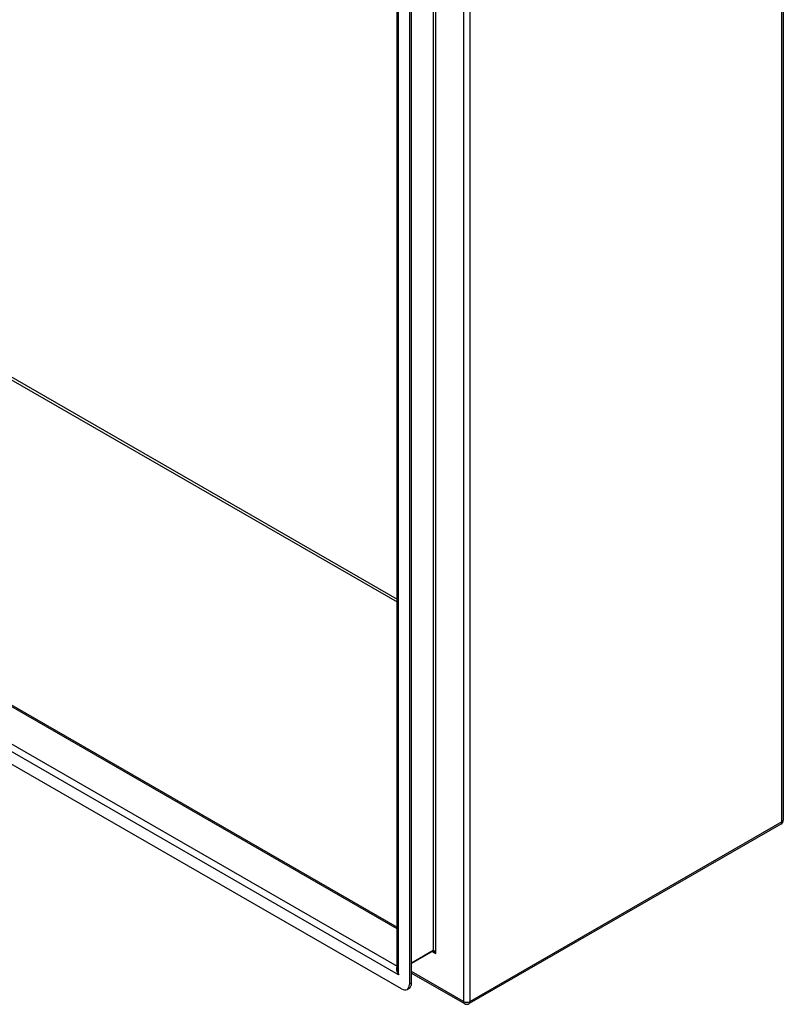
# Model space of a CAD drawing. Header units: inches. Extents: x 16 to 193, y 16 to 114.
# Tile 59 of 60: x 180 to 193, y 60 to 77. Entities that reach past the tile are written whole.
import ezdxf

# ---------------------------------------------------------------- set-up
doc = ezdxf.new("R2010")
doc.units = ezdxf.units.IN
doc.header["$MEASUREMENT"] = 0
doc.layers.add('Visible Edges(ANSI)', color=7, linetype='Continuous', lineweight=25)
doc.layers.add('Visible Tangent Edges(ANSI)', color=7, linetype='Continuous', lineweight=25)

msp = doc.modelspace()

# ---------------------------------------------------------------- linework, layer by layer
at = {"layer": 'Visible Edges(ANSI)'}
for p, q in [((193.248, 82.496), (193.248, 63.012)), ((186.39, 60.365), (186.39, 78.574)), ((186.605, 78.556), (186.605, 60.094)), ((186.643, 60.116), (186.643, 78.578)), ((167.043, 72.249), (186.39, 61.108)), ((186.466, 60.013), (166.255, 71.652)), ((193.206, 62.939), (187.668, 59.75)), ((187.022, 60.68), (186.643, 60.461)), ((186.643, 60.292), (187.584, 59.75)), ((186.564, 60.004), (186.602, 60.025))]:
    msp.add_line(p, q, dxfattribs=at)
at = {"layer": 'Visible Edges(ANSI)', "flags": 128}
msp.add_lwpolyline([(187.035, 60.676), (187.03, 60.678), (187.026, 60.679), (187.023, 60.68), (187.022, 60.68)], dxfattribs=at)
at = {"layer": 'Visible Edges(ANSI)'}
for centre, start, end in [((193.164, 63.012), 299.936, 0), ((187.626, 59.823), 240.064, 299.936)]:
    msp.add_arc(centre, 0.084, start, end, dxfattribs=at)
for centre, start_param, end_param in [((186.466, 60.174), 5.499721, 7.070517), ((186.504, 60.196), 0, 0.787332)]:
    msp.add_ellipse(centre, major_axis=(0.098, -0.171), ratio=0.578093, start_param=start_param, end_param=end_param, dxfattribs=at)
at = {"layer": 'Visible Tangent Edges(ANSI)'}
for p, q in [((193.223, 62.978), (193.223, 82.461)), ((187.566, 79.272), (187.566, 59.788)), ((187.685, 59.788), (187.685, 79.272)), ((187.029, 78.935), (187.029, 60.694)), ((187.073, 60.643), (187.073, 78.986)), ((186.414, 60.264), (186.414, 78.606)), ((172.069, 75.134), (186.39, 66.887)), ((172.091, 75.172), (186.39, 66.938)), ((186.39, 61.08), (167.025, 72.232)), ((186.414, 60.264), (166.307, 71.843)), ((166.448, 71.899), (186.39, 60.415)), ((193.223, 62.978), (187.685, 59.788)), ((187.029, 60.694), (186.643, 60.472)), ((187.016, 60.676), (187.073, 60.643)), ((187.566, 59.788), (186.643, 60.32)), ((186.643, 60.116), (186.605, 60.094))]:
    msp.add_line(p, q, dxfattribs=at)
for centre, major_axis, ratio, start_param, end_param in [((193.164, 63.012), (0.084, 0), 0.575862, 5.497787, 6.283185), ((193.164, 63.012), (0.0419, -0.0728), 0.578093, 0, 0.787332), ((187.007, 60.707), (0.0155, -0.0269), 0.578093, 0, 0.787332), ((187.051, 60.631), (-0.02, 0.0641), 0.368661, 4.794441, 6.365237), ((187.051, 60.631), (-0.0455, 0.0494), 0.368738, 4.629239, 5.416571), ((186.474, 60.298), (-0.085, 0.113), 0.482005, 6.27247, 7.796593), ((186.474, 60.298), (-0.056, 0.13), 0.481973, 0.841334, 1.626732), ((187.626, 59.823), (-0.084, 0), 0.575862, 0.785398, 2.356194), ((187.626, 59.823), (-0.0419, -0.0728), 0.578093, 5.495853, 6.283185), ((187.626, 59.823), (0.0419, -0.0728), 0.578093, 0, 0.787332)]:
    msp.add_ellipse(centre, major_axis=major_axis, ratio=ratio, start_param=start_param, end_param=end_param, dxfattribs=at)

doc.saveas('drawing.dxf')
